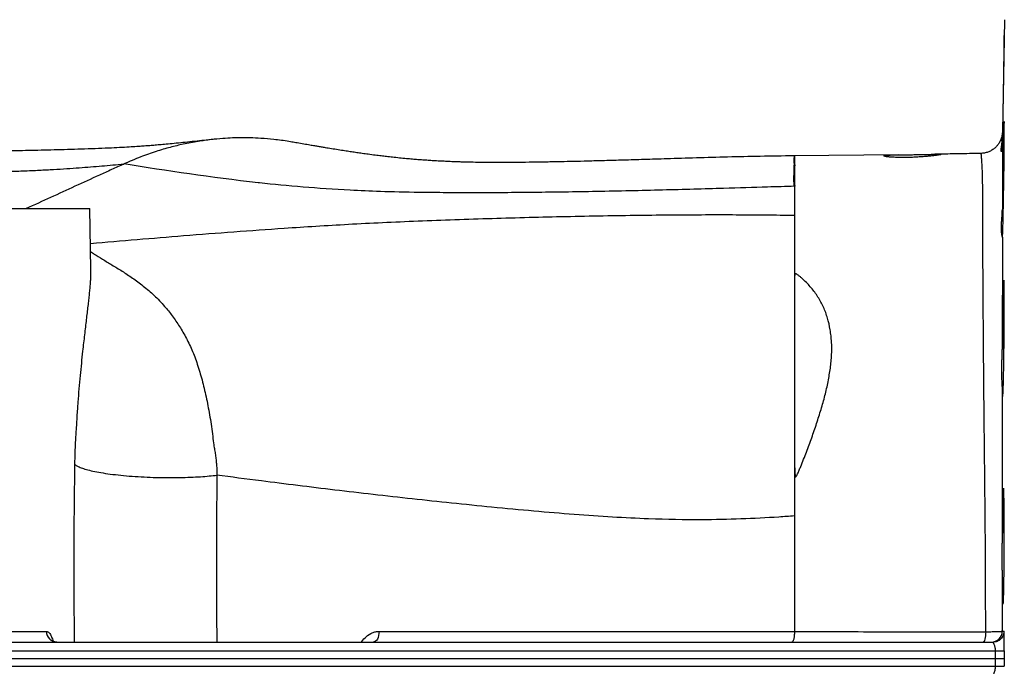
# Model space of a CAD drawing. Header units: millimetres. Extents: x 1178 to 5848, y 850 to 6158.
# Tile 7 of 17: x 2954 to 3852, y 1543 to 2132. Entities that reach past the tile are written whole.
import ezdxf

# ---------------------------------------------------------------- set-up
doc = ezdxf.new("R2010")
doc.units = ezdxf.units.MM
doc.header["$LTSCALE"] = 2

msp = doc.modelspace()

# ---------------------------------------------------------------- linework, layer by layer
at = {"color": 7, "linetype": 'Continuous', "lineweight": 25}
for p, q in [((3851.76, 2132.5), (3849.97, 2030.16)), ((3660.25, 2008.37), (3660.18, 2008.37)), ((3755.18, 2009.47), (3660.23, 2008.36)), ((3048.87, 2001.05), (3048.75, 2001)), ((1438.65, 1960.36), (3017.89, 1960.36)), ((3018.86, 1904.87), (3017.89, 1960.36)), ((2824.45, 1575.18), (2978.24, 1575.18)), ((2817.18, 1565.36), (3841.42, 1565.36)), ((3843.69, 1557.22), (2817.18, 1557.22)), ((3843.68, 1550.36), (3843.69, 1557.22)), ((3851.68, 1557.07), (3851.68, 1550.36)), ((2817.3, 1550.36), (3843.68, 1550.36)), ((3843.69, 1543.5), (3843.68, 1550.36)), ((3851.68, 1550.36), (3851.68, 1543.64)), ((2817.18, 1543.5), (3843.69, 1543.5))]:
    msp.add_line(p, q, dxfattribs=at)
at = {"color": 7, "linetype": 'Continuous', "lineweight": 25, "flags": 128}
for points in [[(3850.01, 1934.06), (3850.05, 1934.01), (3850.16, 1935.37), (3850.29, 1938.2), (3850.43, 1942.4), (3850.62, 1949.4), (3850.78, 1956.23), (3850.93, 1963.92), (3851.08, 1972.27), (3851.22, 1981.03), (3851.34, 1989.96), (3851.45, 1998.8), (3851.54, 2007.3), (3851.61, 2015.22), (3851.66, 2022.34), (3851.68, 2028.45), (3851.68, 2033.37), (3851.66, 2036.99), (3851.61, 2039.17), (3851.54, 2039.88), (3851.45, 2039.07), (3851.34, 2036.79), (3851.21, 2033.09), (3851.08, 2028.08), (3850.93, 2021.9), (3850.77, 2014.72), (3850.62, 2006.75), (3850.46, 1998.22), (3850.32, 1989.37), (3850.18, 1980.44), (3850.07, 1971.7), (3849.97, 1963.39), (3849.93, 1959.5), (3849.93, 1959.5)], [(3281.61, 1575.14), (3281.49, 1573.22), (3281.17, 1571.38), (3280.67, 1569.69), (3280.01, 1568.21), (3279.2, 1567), (3278.29, 1566.1), (3277.3, 1565.54), (3276.27, 1565.36)], [(3834.76, 1574.85), (3834.69, 1572.98), (3834.54, 1571.18), (3834.3, 1569.54), (3834, 1568.11), (3833.63, 1566.94), (3833.22, 1566.07), (3832.77, 1565.54), (3832.31, 1565.36)], [(3849.86, 1575.35), (3850.21, 1575.35), (3851.41, 1575.35)]]:
    msp.add_lwpolyline(points, dxfattribs=at)
at = {"color": 7, "linetype": 'Continuous', "lineweight": 25}
for centre, radius, start, end in [((2987.95, 1575.06), 9.71, 179.29391, 268.2708), ((3839.86, 1575.35), 10, 270.00435, 359.95156)]:
    msp.add_arc(centre, radius, start, end, dxfattribs=at)
for points, knots in [([(3849.94, 2014.03), (3849.96, 2014.87), (3850.02, 2016.55), (3850.13, 2021.06), (3850.27, 2027.05), (3850.42, 2034.48), (3850.57, 2042.21), (3850.73, 2050.6), (3850.89, 2059.4), (3851.04, 2068.37), (3851.18, 2077.25), (3851.31, 2085.79), (3851.42, 2093.76), (3851.52, 2100.9), (3851.6, 2107.05), (3851.65, 2111.99), (3851.68, 2115.6), (3851.69, 2117.85), (3851.67, 2118.11), (3851.67, 2118.24)], [0, 0, 0, 0, 0.054944, 0.109889, 0.18284, 0.241358, 0.299875, 0.358392, 0.416909, 0.475428, 0.533947, 0.592463, 0.650979, 0.709489, 0.767998, 0.8265, 0.885002, 0.943498, 1, 1, 1, 1]), ([(3849.95, 2029.63), (3849.94, 2029.54), (3849.93, 2029.35), (3849.87, 2028.59), (3849.71, 2027.34), (3849.3, 2025.36), (3848.46, 2022.83), (3847.04, 2020.11), (3845.23, 2017.64), (3843.07, 2015.46), (3840.5, 2013.58), (3837.58, 2012.08), (3834.39, 2011.12), (3831.95, 2010.67), (3830.62, 2010.73), (3830.41, 2010.74)], [0, 0, 0, 0, 0.021776, 0.049098, 0.091854, 0.149255, 0.248633, 0.352598, 0.4492, 0.548161, 0.652641, 0.76006, 0.869123, 0.979039, 1, 1, 1, 1]), ([(3849.97, 2030.16), (3849.97, 2029.93), (3849.96, 2029.44), (3849.96, 2026.93), (3849.95, 2024.75), (3849.95, 2024.18)], [0, 0, 0, 0, 0.385324, 0.83964, 1, 1, 1, 1]), ([(3130.39, 2023.45), (3127.65, 2023.16), (3121.85, 2022.54), (3113.37, 2021.62), (3104.85, 2020.73), (3096.81, 2019.91), (3089.49, 2019.2), (3083.04, 2018.61), (3077.46, 2018.13), (3072.43, 2017.72), (3067.46, 2017.34), (3061.86, 2016.94), (3055.21, 2016.5), (3047.23, 2016.03), (3037.49, 2015.55), (3025.87, 2015.06), (3013.44, 2014.62), (3000.87, 2014.23), (2988.52, 2013.88), (2976.54, 2013.58), (2964.96, 2013.31), (2952.24, 2013.04), (2937.55, 2012.73), (2920.16, 2012.39), (2900.93, 2012.03), (2880.81, 2011.65), (2866.94, 2011.38), (2860.22, 2011.24)], [0, 0, 0, 0, 0.040018, 0.084727, 0.128914, 0.171897, 0.210966, 0.243972, 0.273247, 0.299052, 0.324963, 0.352109, 0.385724, 0.424719, 0.468289, 0.514097, 0.55904, 0.601423, 0.641231, 0.678427, 0.712966, 0.745903, 0.790344, 0.838718, 0.891001, 0.947119, 1, 1, 1, 1]), ([(3202.05, 2021.05), (3202.04, 2021.05), (3201.16, 2021.21), (3195.7, 2022.12), (3186.32, 2023.41), (3174.56, 2024.42), (3165.44, 2024.83), (3158.7, 2024.92), (3154.56, 2024.89), (3151.87, 2024.84), (3150.32, 2024.8), (3149.07, 2024.76), (3145.34, 2024.62), (3138.51, 2024.25), (3128, 2023.27), (3115.97, 2021.61), (3103.5, 2019.26), (3090.73, 2016.2), (3077.78, 2012.4), (3063.62, 2007.47), (3053.96, 2003.26), (3048.87, 2001.05)], [0, 0, 0, 0, 0.0000858, 0.0172038, 0.1060728, 0.1816882, 0.2438611, 0.2815181, 0.3113574, 0.3233116, 0.3332726, 0.3412298, 0.3471748, 0.405108, 0.4724347, 0.5497161, 0.6377391, 0.7151432, 0.8005881, 0.8950791, 1, 1, 1, 1]), ([(3660.19, 2008.35), (3660.08, 2008.35), (3649.65, 2008.34), (3629.3, 2008), (3599.59, 2007.35), (3571.21, 2006.54), (3545.87, 2005.76), (3523.69, 2005.08), (3504.68, 2004.51), (3487.52, 2004.03), (3472.33, 2003.62), (3459.17, 2003.3), (3446.61, 2003.02), (3434.2, 2002.78), (3421.3, 2002.58), (3408.55, 2002.43), (3395.78, 2002.34), (3383.44, 2002.35), (3372.43, 2002.46), (3363.46, 2002.63), (3357.22, 2002.8), (3352.24, 2002.97), (3347.51, 2003.15), (3342.21, 2003.38), (3336.73, 2003.66), (3331.46, 2003.96), (3326.35, 2004.29), (3321.56, 2004.62), (3316.77, 2004.98), (3311.81, 2005.38), (3306.18, 2005.88), (3300.12, 2006.47), (3294.06, 2007.1), (3288.59, 2007.72), (3283.33, 2008.35), (3277.76, 2009.04), (3272.01, 2009.8), (3266.39, 2010.58), (3261.31, 2011.3), (3256.41, 2012.03), (3251.33, 2012.8), (3245.73, 2013.67), (3239.81, 2014.62), (3234.47, 2015.49), (3230.09, 2016.22), (3226.44, 2016.84), (3222.61, 2017.49), (3218.14, 2018.25), (3212.85, 2019.17), (3207.4, 2020.11), (3203.69, 2020.76), (3202.05, 2021.05)], [0, 0, 0, 0, 0.000516, 0.0486, 0.095933, 0.142049, 0.186236, 0.221034, 0.253547, 0.283372, 0.310184, 0.333774, 0.354026, 0.378636, 0.402626, 0.427639, 0.453516, 0.480089, 0.50529, 0.525569, 0.541674, 0.551288, 0.56394, 0.578792, 0.593705, 0.608562, 0.622481, 0.636764, 0.649687, 0.664432, 0.681038, 0.700996, 0.720684, 0.738581, 0.753812, 0.771097, 0.791623, 0.808561, 0.824388, 0.839627, 0.85468, 0.871807, 0.890965, 0.908284, 0.920041, 0.930191, 0.940811, 0.953683, 0.968792, 0.986122, 1, 1, 1, 1]), ([(3849.94, 2014.03), (3849.92, 2013.49), (3849.82, 2013.08), (3849.58, 2012.5), (3849.42, 2012.33), (3849.21, 2012.26), (3849.14, 2012.26), (3849.02, 2012.34), (3848.96, 2012.41), (3848.83, 2012.71), (3848.78, 2013.02), (3848.78, 2013.9), (3848.83, 2014.45), (3849.01, 2015.8), (3849.15, 2016.6), (3849.43, 2018.4), (3849.59, 2019.41), (3849.84, 2021.64), (3849.93, 2022.85), (3849.95, 2024.18)], [0, 0, 0, 0, 0.125, 0.125, 0.25, 0.25, 0.3125, 0.3125, 0.375, 0.375, 0.5, 0.5, 0.625, 0.625, 0.75, 0.75, 0.875, 0.875, 1, 1, 1, 1]), ([(3849.94, 2014.03), (3849.94, 2012.49), (3849.93, 2010.88), (3849.93, 2007.48), (3849.93, 2005.68), (3849.93, 2000.01), (3849.93, 1995.84), (3849.93, 1990.2), (3849.93, 1989.05), (3849.93, 1986.7), (3849.93, 1985.5), (3849.93, 1981.82), (3849.93, 1979.24), (3849.93, 1971.26), (3849.93, 1965.56), (3849.93, 1959.5)], [0, 0, 0, 0, 0.125, 0.125, 0.25, 0.25, 0.5, 0.5, 0.5625, 0.5625, 0.625, 0.625, 0.75, 0.75, 1, 1, 1, 1]), ([(3793.89, 2009.74), (3793.89, 2009.8), (3793.72, 2009.84), (3793.23, 2009.89), (3793.02, 2009.9), (3792.53, 2009.92), (3792.24, 2009.92), (3791.26, 2009.93), (3790.46, 2009.93), (3789.04, 2009.91), (3788.53, 2009.9), (3787.44, 2009.88), (3786.86, 2009.87), (3785.06, 2009.83), (3783.75, 2009.8), (3781.62, 2009.76), (3780.88, 2009.74), (3779.37, 2009.71), (3777.84, 2009.68), (3776.24, 2009.65), (3774.61, 2009.62), (3773.78, 2009.61), (3771.26, 2009.57), (3769.57, 2009.55), (3767.02, 2009.51), (3766.17, 2009.5), (3764.47, 2009.48), (3763.62, 2009.47), (3761.12, 2009.45), (3759.49, 2009.43), (3757.13, 2009.4), (3756.35, 2009.39), (3754.85, 2009.37), (3754.12, 2009.36), (3752.01, 2009.32), (3750.69, 2009.29), (3748.27, 2009.22), (3747.19, 2009.18), (3745.78, 2009.1), (3745.35, 2009.08), (3744.54, 2009.02), (3744.18, 2008.98), (3743.2, 2008.88), (3742.72, 2008.8), (3742.22, 2008.67), (3742.1, 2008.63), (3741.93, 2008.53), (3741.89, 2008.48), (3741.9, 2008.33), (3742.06, 2008.22), (3742.57, 2008.06), (3742.78, 2008), (3743.27, 2007.89), (3743.85, 2007.78), (3744.57, 2007.67), (3745.37, 2007.57), (3745.81, 2007.52), (3747.24, 2007.37), (3748.32, 2007.28), (3750.12, 2007.16), (3750.75, 2007.13), (3752.07, 2007.07), (3752.76, 2007.04), (3754.89, 2006.97), (3756.38, 2006.94), (3758.74, 2006.92), (3759.55, 2006.92), (3761.19, 2006.93), (3762.02, 2006.94), (3764.51, 2006.98), (3766.2, 2007.03), (3769.63, 2007.16), (3771.33, 2007.25), (3773.82, 2007.39), (3774.64, 2007.44), (3776.27, 2007.56), (3777.08, 2007.62), (3779.44, 2007.8), (3780.93, 2007.93), (3783.04, 2008.13), (3783.73, 2008.2), (3785.05, 2008.34), (3785.68, 2008.41), (3787.48, 2008.61), (3788.55, 2008.75), (3789.97, 2008.94), (3790.42, 2009), (3791.22, 2009.12), (3791.94, 2009.24), (3792.52, 2009.34), (3793.01, 2009.44), (3793.22, 2009.48), (3793.72, 2009.61), (3793.89, 2009.68), (3793.89, 2009.74)], [0, 0, 0, 0, 0.03125, 0.03125, 0.046875, 0.046875, 0.0625, 0.0625, 0.09375, 0.09375, 0.109375, 0.109375, 0.125, 0.125, 0.15625, 0.15625, 0.171875, 0.171875, 0.1875, 0.203125, 0.203125, 0.21875, 0.21875, 0.25, 0.25, 0.265625, 0.265625, 0.28125, 0.28125, 0.3125, 0.3125, 0.328125, 0.328125, 0.34375, 0.34375, 0.375, 0.375, 0.40625, 0.40625, 0.421875, 0.421875, 0.4375, 0.4375, 0.46875, 0.46875, 0.484375, 0.484375, 0.5, 0.5, 0.53125, 0.53125, 0.546875, 0.546875, 0.5625, 0.578125, 0.578125, 0.59375, 0.59375, 0.625, 0.625, 0.640625, 0.640625, 0.65625, 0.65625, 0.6875, 0.6875, 0.703125, 0.703125, 0.71875, 0.71875, 0.75, 0.75, 0.78125, 0.78125, 0.796875, 0.796875, 0.8125, 0.8125, 0.84375, 0.84375, 0.859375, 0.859375, 0.875, 0.875, 0.90625, 0.90625, 0.921875, 0.921875, 0.9375, 0.953125, 0.953125, 0.96875, 0.96875, 1, 1, 1, 1]), ([(3830.39, 2010.7), (3823.51, 2010.56), (3813.4, 2010.35), (3799.42, 2010.09), (3792.28, 2009.97), (3788.38, 2009.9)], [0, 0, 0, 0, 0.491654, 0.721823, 1, 1, 1, 1]), ([(3048.75, 2001), (3046.9, 2000.15), (3045.05, 1999.3), (3041.34, 1997.61), (3039.49, 1996.76), (3033.93, 1994.22), (3030.23, 1992.53), (3019.11, 1987.45), (3011.7, 1984.06), (2989.47, 1973.9), (2974.65, 1967.13), (2959.83, 1960.36)], [0, 0, 0, 0, 0.0625, 0.0625, 0.125, 0.125, 0.25, 0.25, 0.5, 0.5, 1, 1, 1, 1]), ([(3660.34, 1980.74), (3652.29, 1980.49), (3644.13, 1980.23), (3622.83, 1979.57), (3592.46, 1978.65), (3540.77, 1977.21), (3491.08, 1976.1), (3442.09, 1975.28), (3395.24, 1974.78), (3350.83, 1974.75), (3313.25, 1975.13), (3293.8, 1975.57), (3273.24, 1976.26), (3264.09, 1976.66), (3225.42, 1978.68), (3197.65, 1981.03), (3128.27, 1988.66), (3088.37, 1994.88), (3048.87, 2001.05)], [0.3213436, 0.3213436, 0.3213436, 0.3213436, 0.3475247, 0.3475247, 0.3884734, 0.4408323, 0.4934374, 0.5177175, 0.5640664, 0.6099118, 0.6335626, 0.6709803, 0.6709803, 0.7031813, 0.7031813, 0.8125533, 0.8140428, 1, 1, 1, 1]), ([(3660.34, 1980.74), (3660.34, 1979.66), (3660.34, 1977.52), (3660.34, 1974.33), (3660.34, 1971.08), (3660.34, 1967.77), (3660.34, 1964.39), (3660.34, 1960.94), (3660.34, 1957.48), (3660.34, 1955.19), (3660.34, 1954.06)], [0.79266945, 0.79266945, 0.79266945, 0.79266945, 0.79584917, 0.79902889, 0.80220861, 0.80538833, 0.80856805, 0.81174777, 0.81492749, 0.81810721, 0.81810721, 0.81810721, 0.81810721]), ([(3849.93, 1934.48), (3849.91, 1934.77), (3849.84, 1935.17), (3849.65, 1936.17), (3849.53, 1936.76), (3849.32, 1938.16), (3849.22, 1938.96), (3849.08, 1940.76), (3849.04, 1941.75), (3849.04, 1943.89), (3849.08, 1945.05), (3849.21, 1947.53), (3849.31, 1948.85), (3849.53, 1951.67), (3849.65, 1953.14), (3849.84, 1956.22), (3849.91, 1957.83), (3849.93, 1959.5)], [0, 0, 0, 0, 0.125, 0.125, 0.25, 0.25, 0.375, 0.375, 0.5, 0.5, 0.625, 0.625, 0.75, 0.75, 0.875, 0.875, 1, 1, 1, 1]), ([(3660.34, 1954.06), (3660.34, 1951.08), (3660.34, 1944.71), (3660.34, 1930.32), (3660.34, 1909.29), (3660.34, 1879.54), (3660.34, 1845.68), (3660.34, 1817.86), (3660.34, 1801.78), (3660.34, 1798.78)], [0.81810721, 0.81810721, 0.81810721, 0.81810721, 0.82643615, 0.83476509, 0.85142296, 0.86808084, 0.88473872, 0.90139659, 0.90518289, 0.90518289, 0.90518289, 0.90518289]), ([(3849.93, 1934.48), (3849.93, 1927.37), (3849.93, 1919.89), (3849.93, 1904.18), (3849.93, 1895.95), (3849.93, 1885.19), (3849.92, 1883.01), (3849.92, 1878.6), (3849.92, 1876.38), (3849.92, 1869.66), (3849.92, 1865.11), (3849.92, 1851.27), (3849.92, 1841.78), (3849.91, 1832.04)], [0, 0, 0, 0, 0.25, 0.25, 0.5, 0.5, 0.5625, 0.5625, 0.625, 0.625, 0.75, 0.75, 1, 1, 1, 1]), ([(3660.34, 1798.78), (3660.35, 1800.92), (3660.36, 1803.05), (3660.37, 1807.27), (3660.37, 1809.37), (3660.35, 1813.53), (3660.34, 1815.59), (3660.33, 1819.69), (3660.33, 1821.72), (3660.34, 1827.77), (3660.34, 1831.74), (3660.36, 1837.61), (3660.37, 1839.55), (3660.38, 1843.4), (3660.38, 1845.31), (3660.39, 1850.99), (3660.41, 1854.71), (3660.38, 1862.03), (3660.34, 1865.63), (3660.35, 1872.71), (3660.38, 1876.19), (3660.35, 1881.31), (3660.33, 1883), (3660.3, 1886.34), (3660.29, 1888), (3660.3, 1891.27), (3660.31, 1892.89), (3660.34, 1895.29), (3660.36, 1896.09), (3660.42, 1897.68), (3660.45, 1898.47), (3660.55, 1899.45), (3660.57, 1899.65), (3660.63, 1900.04), (3660.67, 1900.24), (3660.76, 1900.53), (3660.79, 1900.63), (3660.87, 1900.77), (3660.9, 1900.82), (3660.97, 1900.91), (3661.02, 1900.96), (3661.14, 1901.03), (3661.21, 1901.05), (3661.37, 1901.07), (3661.44, 1901.06), (3661.66, 1901.02), (3661.78, 1900.97), (3662.13, 1900.82), (3662.34, 1900.69), (3662.74, 1900.44), (3662.93, 1900.31), (3663.5, 1899.91), (3663.87, 1899.64), (3664.95, 1898.8), (3665.64, 1898.22), (3667, 1897.05), (3667.67, 1896.46), (3669.65, 1894.65), (3670.91, 1893.4), (3673.35, 1890.86), (3674.52, 1889.55), (3677.89, 1885.54), (3679.92, 1882.73), (3682.71, 1878.31), (3683.59, 1876.81), (3685.27, 1873.73), (3686.07, 1872.15), (3687.54, 1868.94), (3688.21, 1867.31), (3689.44, 1863.98), (3689.99, 1862.29), (3691.51, 1857.14), (3692.33, 1853.61), (3693.25, 1848.14), (3693.51, 1846.29), (3693.92, 1842.54), (3694.07, 1840.63), (3694.39, 1834.89), (3694.38, 1831), (3694.1, 1825.07), (3693.96, 1823.09), (3693.59, 1819.08), (3693.36, 1817.06), (3692.81, 1812.99), (3692.5, 1810.94), (3691.81, 1806.82), (3691.44, 1804.74), (3690.62, 1800.55), (3690.18, 1798.46), (3689.22, 1794.26), (3688.71, 1792.15), (3687.08, 1785.84), (3685.89, 1781.61), (3683.35, 1773.12), (3681.97, 1768.86), (3679.13, 1760.29), (3677.65, 1755.98), (3674.57, 1747.31), (3672.97, 1742.96), (3669.64, 1734.2), (3667.9, 1729.79), (3665.63, 1724.29), (3665.17, 1723.19), (3664.24, 1720.99), (3663.76, 1719.89), (3663, 1718.26), (3662.74, 1717.72), (3662.3, 1716.93), (3662.15, 1716.67), (3661.88, 1716.3), (3661.78, 1716.18), (3661.59, 1716.05), (3661.52, 1716.02), (3661.37, 1716.04), (3661.31, 1716.09), (3661.18, 1716.26), (3661.13, 1716.4), (3661.05, 1716.67), (3661.02, 1716.81), (3660.94, 1717.24), (3660.9, 1717.52), (3660.81, 1718.38), (3660.77, 1718.95), (3660.66, 1720.67), (3660.62, 1721.82), (3660.54, 1724.12), (3660.51, 1725.27), (3660.43, 1728.7), (3660.4, 1730.99), (3660.33, 1737.82), (3660.33, 1742.35), (3660.34, 1751.33), (3660.37, 1755.79), (3660.38, 1762.4), (3660.38, 1764.6), (3660.37, 1768.97), (3660.36, 1771.14), (3660.34, 1777.63), (3660.34, 1781.92), (3660.33, 1788.29), (3660.32, 1790.4), (3660.32, 1793.55), (3660.32, 1794.6), (3660.33, 1796.17), (3660.33, 1796.69), (3660.33, 1797.47), (3660.33, 1797.86), (3660.33, 1798.32), (3660.34, 1798.52), (3660.34, 1798.65), (3660.34, 1798.71), (3660.34, 1798.78)], [0, 0, 0, 0, 0.015625, 0.015625, 0.03125, 0.03125, 0.046875, 0.046875, 0.0625, 0.0625, 0.09375, 0.09375, 0.109375, 0.109375, 0.125, 0.125, 0.15625, 0.15625, 0.1875, 0.1875, 0.21875, 0.21875, 0.234375, 0.234375, 0.25, 0.25, 0.265625, 0.265625, 0.273438, 0.273438, 0.28125, 0.28125, 0.283203, 0.283203, 0.285156, 0.285156, 0.286133, 0.286133, 0.286621, 0.286621, 0.287109, 0.287109, 0.287598, 0.287598, 0.288086, 0.288086, 0.289063, 0.289063, 0.291016, 0.291016, 0.292969, 0.292969, 0.296875, 0.296875, 0.304688, 0.304688, 0.3125, 0.3125, 0.328125, 0.328125, 0.34375, 0.34375, 0.375, 0.375, 0.390625, 0.390625, 0.40625, 0.40625, 0.421875, 0.421875, 0.4375, 0.4375, 0.46875, 0.46875, 0.484375, 0.484375, 0.5, 0.5, 0.53125, 0.53125, 0.546875, 0.546875, 0.5625, 0.5625, 0.578125, 0.578125, 0.59375, 0.59375, 0.609375, 0.609375, 0.625, 0.625, 0.65625, 0.65625, 0.6875, 0.6875, 0.71875, 0.71875, 0.75, 0.75, 0.78125, 0.78125, 0.789063, 0.789063, 0.796875, 0.796875, 0.800781, 0.800781, 0.802734, 0.802734, 0.803711, 0.803711, 0.804199, 0.804199, 0.804688, 0.804688, 0.805664, 0.805664, 0.806641, 0.806641, 0.808594, 0.808594, 0.8125, 0.8125, 0.820313, 0.820313, 0.828125, 0.828125, 0.84375, 0.84375, 0.875, 0.875, 0.90625, 0.90625, 0.921875, 0.921875, 0.9375, 0.9375, 0.96875, 0.96875, 0.984375, 0.984375, 0.992188, 0.992188, 0.996094, 0.996094, 0.998047, 0.999023, 0.999512, 0.999512, 1, 1, 1, 1]), ([(3849.91, 1798.41), (3849.92, 1797.55), (3849.93, 1796.74), (3849.95, 1795.24), (3849.97, 1794.54), (3850.01, 1792.61), (3850.05, 1791.59), (3850.11, 1790.42), (3850.13, 1790.1), (3850.17, 1789.57), (3850.19, 1789.37), (3850.25, 1788.97), (3850.3, 1788.96), (3850.37, 1789.34), (3850.4, 1789.54), (3850.44, 1789.92), (3850.45, 1790.07), (3850.47, 1790.39), (3850.49, 1790.57), (3850.55, 1791.54), (3850.6, 1792.56), (3850.68, 1794.44), (3850.71, 1795.13), (3850.76, 1796.62), (3850.79, 1797.43), (3850.87, 1800.03), (3850.92, 1801.96), (3851, 1805.17), (3851.02, 1806.29), (3851.07, 1808.59), (3851.1, 1809.78), (3851.17, 1813.45), (3851.21, 1816.05), (3851.28, 1820.19), (3851.3, 1821.59), (3851.34, 1824.42), (3851.36, 1825.86), (3851.42, 1830.22), (3851.45, 1833.19), (3851.52, 1839.29), (3851.55, 1842.32), (3851.58, 1846.85), (3851.59, 1848.36), (3851.61, 1851.36), (3851.62, 1852.86), (3851.65, 1857.33), (3851.66, 1860.21), (3851.67, 1864.38), (3851.68, 1865.74), (3851.68, 1868.42), (3851.68, 1869.74), (3851.68, 1873.58), (3851.68, 1875.97), (3851.67, 1879.29), (3851.66, 1880.35), (3851.66, 1881.88), (3851.65, 1882.38), (3851.65, 1883.35), (3851.64, 1883.83), (3851.62, 1886.13), (3851.6, 1887.75), (3851.57, 1889.83), (3851.55, 1890.46), (3851.53, 1891.62), (3851.51, 1892.15), (3851.47, 1893.52), (3851.43, 1894.17), (3851.38, 1894.77), (3851.36, 1894.9), (3851.32, 1895.04), (3851.3, 1895.05), (3851.23, 1894.86), (3851.19, 1894.48), (3851.12, 1893.53), (3851.09, 1893.15), (3851.04, 1892.25), (3851.02, 1891.74), (3850.94, 1890.02), (3850.89, 1888.65), (3850.81, 1886.25), (3850.78, 1885.4), (3850.73, 1883.57), (3850.7, 1882.6), (3850.62, 1879.56), (3850.57, 1877.36), (3850.49, 1873.8), (3850.47, 1872.57), (3850.42, 1870.03), (3850.39, 1868.71), (3850.32, 1864.7), (3850.27, 1861.92), (3850.2, 1857.62), (3850.18, 1856.16), (3850.15, 1853.94), (3850.14, 1853.19), (3850.12, 1851.69), (3850.11, 1850.94), (3850.06, 1847.18), (3850.03, 1844.16), (3849.98, 1839.62), (3849.97, 1838.1), (3849.95, 1835.82), (3849.94, 1835.05), (3849.93, 1833.54), (3849.92, 1832.79), (3849.91, 1832.04)], [0, 0, 0, 0, 0.015625, 0.015625, 0.03125, 0.03125, 0.0625, 0.0625, 0.078125, 0.078125, 0.09375, 0.09375, 0.125, 0.125, 0.140625, 0.140625, 0.148437, 0.148437, 0.15625, 0.15625, 0.1875, 0.1875, 0.203125, 0.203125, 0.21875, 0.21875, 0.25, 0.25, 0.265625, 0.265625, 0.28125, 0.28125, 0.3125, 0.3125, 0.328125, 0.328125, 0.34375, 0.34375, 0.375, 0.375, 0.40625, 0.40625, 0.421875, 0.421875, 0.4375, 0.4375, 0.46875, 0.46875, 0.484375, 0.484375, 0.5, 0.5, 0.53125, 0.53125, 0.546875, 0.546875, 0.554687, 0.554687, 0.5625, 0.5625, 0.59375, 0.59375, 0.609375, 0.609375, 0.625, 0.625, 0.65625, 0.65625, 0.671875, 0.671875, 0.6875, 0.6875, 0.71875, 0.71875, 0.734375, 0.734375, 0.75, 0.75, 0.78125, 0.78125, 0.796875, 0.796875, 0.8125, 0.8125, 0.84375, 0.84375, 0.859375, 0.859375, 0.875, 0.875, 0.90625, 0.90625, 0.921875, 0.921875, 0.929687, 0.929687, 0.9375, 0.9375, 0.96875, 0.96875, 0.984375, 0.984375, 0.992187, 0.992187, 1, 1, 1, 1]), ([(3849.91, 1798.41), (3849.88, 1800.37), (3849.72, 1802.58), (3849.51, 1806.25), (3849.45, 1807.53), (3849.37, 1810.22), (3849.34, 1811.62), (3849.35, 1815.94), (3849.45, 1818.96), (3849.65, 1823.72), (3849.73, 1825.35), (3849.85, 1828.67), (3849.9, 1830.34), (3849.91, 1832.04)], [0, 0, 0, 0, 0.25, 0.25, 0.375, 0.375, 0.5, 0.5, 0.75, 0.75, 0.875, 0.875, 1, 1, 1, 1]), ([(3660.34, 1798.78), (3660.34, 1788.57), (3660.34, 1764.5), (3660.34, 1732.08), (3660.34, 1702.73), (3660.34, 1687.85), (3660.34, 1680.38)], [0.90518289, 0.90518289, 0.90518289, 0.90518289, 0.91805447, 0.93471235, 0.94304128, 0.95137023, 0.95137023, 0.95137023, 0.95137023]), ([(3849.91, 1798.41), (3849.9, 1787.41), (3849.9, 1776.11), (3849.9, 1761.63), (3849.89, 1758.71), (3849.89, 1752.85), (3849.89, 1749.89), (3849.89, 1740.98), (3849.89, 1735.01), (3849.88, 1723), (3849.88, 1716.96), (3849.88, 1704.82), (3849.88, 1698.71), (3849.87, 1680.3), (3849.87, 1667.92), (3849.86, 1655.41)], [0, 0, 0, 0, 0.25, 0.25, 0.3125, 0.3125, 0.375, 0.375, 0.5, 0.5, 0.625, 0.625, 0.75, 0.75, 1, 1, 1, 1]), ([(3004.21, 1727.14), (3004.81, 1726.67), (3005.58, 1726.19), (3007.49, 1725.21), (3008.64, 1724.71), (3011.35, 1723.71), (3012.91, 1723.2), (3016.47, 1722.21), (3018.47, 1721.71), (3022.91, 1720.75), (3025.34, 1720.27), (3030.62, 1719.37), (3033.46, 1718.94), (3039.5, 1718.14), (3042.7, 1717.76), (3049.37, 1717.08), (3052.84, 1716.78), (3059.96, 1716.25), (3063.6, 1716.02), (3070.96, 1715.66), (3074.67, 1715.52), (3082.03, 1715.33), (3085.7, 1715.28), (3092.87, 1715.25), (3096.39, 1715.28), (3103.19, 1715.41), (3106.48, 1715.51), (3112.77, 1715.78), (3115.78, 1715.94), (3121.47, 1716.32), (3124.15, 1716.53), (3129.19, 1716.99), (3131.54, 1717.24), (3133.73, 1717.51)], [0, 0, 0, 0, 0.0625, 0.0625, 0.125, 0.125, 0.1875, 0.1875, 0.25, 0.25, 0.3125, 0.3125, 0.375, 0.375, 0.4375, 0.4375, 0.5, 0.5, 0.5625, 0.5625, 0.625, 0.625, 0.6875, 0.6875, 0.75, 0.75, 0.8125, 0.8125, 0.875, 0.875, 0.9375, 0.9375, 1, 1, 1, 1]), ([(3660.34, 1680.38), (3655.61, 1680), (3628.34, 1678.02), (3600.13, 1676.96), (3560.14, 1676.81), (3523.57, 1677.41), (3460.63, 1681.25), (3398.73, 1686.82), (3336.53, 1693.14), (3276.05, 1699.78), (3217.62, 1706.74), (3170.46, 1712.69), (3146.62, 1715.81), (3133.73, 1717.51)], [0.270204, 0.270204, 0.270204, 0.270204, 0.2836701, 0.3475247, 0.3475247, 0.3884734, 0.4408323, 0.4934374, 0.5177175, 0.5640664, 0.6099118, 0.6335626, 0.6645036, 0.6645036, 0.6645036, 0.6645036]), ([(3849.86, 1630.84), (3849.87, 1629.38), (3849.88, 1627.93), (3849.9, 1625.14), (3849.91, 1623.79), (3849.94, 1619.87), (3849.97, 1617.42), (3850.03, 1614), (3850.04, 1612.92), (3850.08, 1610.88), (3850.12, 1608.96), (3850.17, 1607.28), (3850.2, 1606.11), (3850.21, 1605.74), (3850.23, 1605.01), (3850.25, 1604.67), (3850.31, 1603.03), (3850.36, 1602.01), (3850.44, 1600.88), (3850.46, 1600.58), (3850.52, 1600.11), (3850.55, 1599.95), (3850.63, 1599.68), (3850.68, 1599.8), (3850.77, 1600.4), (3850.8, 1600.67), (3850.84, 1601.19), (3850.85, 1601.38), (3850.88, 1601.8), (3850.89, 1602.03), (3850.96, 1603.24), (3851.02, 1604.48), (3851.09, 1606.73), (3851.12, 1607.55), (3851.17, 1609.32), (3851.22, 1611.21), (3851.26, 1613.32), (3851.31, 1615.55), (3851.33, 1616.72), (3851.39, 1620.34), (3851.43, 1622.93), (3851.48, 1627.05), (3851.5, 1628.47), (3851.53, 1631.39), (3851.55, 1632.87), (3851.59, 1637.37), (3851.61, 1640.45), (3851.63, 1644.4), (3851.64, 1645.19), (3851.64, 1646.79), (3851.65, 1647.6), (3851.66, 1650.01), (3851.66, 1651.61), (3851.68, 1656.4), (3851.68, 1659.58), (3851.68, 1664.32), (3851.68, 1665.9), (3851.68, 1668.98), (3851.68, 1670.5), (3851.66, 1674.96), (3851.65, 1677.82), (3851.62, 1681.95), (3851.61, 1683.28), (3851.59, 1685.84), (3851.57, 1688.31), (3851.54, 1690.58), (3851.52, 1692.22), (3851.51, 1692.75), (3851.49, 1693.79), (3851.48, 1694.29), (3851.44, 1696.76), (3851.4, 1698.46), (3851.34, 1700.65), (3851.32, 1701.32), (3851.28, 1702.52), (3851.25, 1703.06), (3851.18, 1704.45), (3851.13, 1705.09), (3851.06, 1705.63), (3851.03, 1705.73), (3850.99, 1705.78), (3850.98, 1705.78), (3850.95, 1705.74), (3850.93, 1705.7), (3850.87, 1705.42), (3850.81, 1704.91), (3850.73, 1703.72), (3850.7, 1703.25), (3850.64, 1702.17), (3850.61, 1701.56), (3850.53, 1699.55), (3850.48, 1697.95), (3850.41, 1695.64), (3850.4, 1695.17), (3850.37, 1694.18), (3850.36, 1693.67), (3850.32, 1692.1), (3850.3, 1691.01), (3850.22, 1687.58), (3850.18, 1685.11), (3850.11, 1681.12), (3850.09, 1679.73), (3850.05, 1676.92), (3850.03, 1675.48), (3849.98, 1671.1), (3849.95, 1668.06), (3849.92, 1664.14), (3849.91, 1663.34), (3849.9, 1661.76), (3849.9, 1660.97), (3849.88, 1658.59), (3849.87, 1657), (3849.86, 1655.41)], [0, 0, 0, 0, 0.015625, 0.015625, 0.03125, 0.03125, 0.0625, 0.0625, 0.078125, 0.078125, 0.09375, 0.109375, 0.109375, 0.117188, 0.117188, 0.125, 0.125, 0.15625, 0.15625, 0.171875, 0.171875, 0.1875, 0.1875, 0.21875, 0.21875, 0.234375, 0.234375, 0.242188, 0.242188, 0.25, 0.25, 0.28125, 0.28125, 0.296875, 0.296875, 0.3125, 0.328125, 0.328125, 0.34375, 0.34375, 0.375, 0.375, 0.390625, 0.390625, 0.40625, 0.40625, 0.4375, 0.4375, 0.445313, 0.445313, 0.453125, 0.453125, 0.46875, 0.46875, 0.5, 0.5, 0.515625, 0.515625, 0.53125, 0.53125, 0.5625, 0.5625, 0.578125, 0.578125, 0.59375, 0.609375, 0.609375, 0.617188, 0.617188, 0.625, 0.625, 0.65625, 0.65625, 0.671875, 0.671875, 0.6875, 0.6875, 0.71875, 0.71875, 0.734375, 0.734375, 0.742188, 0.742188, 0.75, 0.75, 0.78125, 0.78125, 0.796875, 0.796875, 0.8125, 0.8125, 0.84375, 0.84375, 0.851563, 0.851563, 0.859375, 0.859375, 0.875, 0.875, 0.90625, 0.90625, 0.921875, 0.921875, 0.9375, 0.9375, 0.96875, 0.96875, 0.976563, 0.976563, 0.984375, 0.984375, 1, 1, 1, 1]), ([(3660.34, 1680.38), (3660.34, 1674.92), (3660.34, 1664.04), (3660.34, 1642.38), (3660.34, 1615.4), (3660.34, 1591.13), (3660.34, 1577.61), (3660.34, 1574.94)], [0.95137023, 0.95137023, 0.95137023, 0.95137023, 0.95744895, 0.96352767, 0.97568511, 0.98784256, 0.9908433, 0.9908433, 0.9908433, 0.9908433]), ([(3849.86, 1630.84), (3849.85, 1632.77), (3849.82, 1634.73), (3849.78, 1638.72), (3849.77, 1640.74), (3849.77, 1643.83), (3849.77, 1644.87), (3849.78, 1646.95), (3849.79, 1648.01), (3849.83, 1651.18), (3849.85, 1653.29), (3849.86, 1655.41)], [0, 0, 0, 0, 0.25, 0.25, 0.5, 0.5, 0.625, 0.625, 0.75, 0.75, 1, 1, 1, 1]), ([(3849.86, 1630.84), (3849.86, 1621.7), (3849.86, 1612.5), (3849.86, 1598.59), (3849.86, 1593.94), (3849.86, 1584.64), (3849.86, 1579.99), (3849.86, 1575.35)], [0, 0, 0, 0, 0.5, 0.5, 0.75, 0.75, 1, 1, 1, 1]), ([(3281.61, 1575.14), (3296.25, 1575.14), (3311.07, 1575.13), (3333.54, 1575.13), (3341.07, 1575.13), (3356.23, 1575.13), (3363.85, 1575.13), (3402.14, 1575.13), (3433.27, 1575.13), (3480.7, 1575.11), (3496.63, 1575.11), (3528.74, 1575.09), (3544.91, 1575.07), (3577.52, 1575.04), (3593.94, 1575.02), (3627.03, 1574.98), (3643.7, 1574.96), (3660.49, 1574.94)], [0, 0, 0, 0, 0.125, 0.125, 0.1875, 0.1875, 0.25, 0.25, 0.5, 0.5, 0.625, 0.625, 0.75, 0.75, 0.875, 0.875, 1, 1, 1, 1]), ([(3660.34, 1574.94), (3660.34, 1573.66), (3660.28, 1572.4), (3660.05, 1570.08), (3659.88, 1569.02), (3659.46, 1567.26), (3659.2, 1566.55), (3658.65, 1565.6), (3658.35, 1565.36), (3658.06, 1565.36)], [0, 0, 0, 0, 0.25, 0.25, 0.5, 0.5, 0.75, 0.75, 1, 1, 1, 1]), ([(3660.34, 1574.94), (3666.8, 1574.93), (3673.26, 1574.93), (3679.73, 1574.92), (3705.58, 1574.91), (3731.44, 1574.9), (3757.29, 1574.88), (3763.1, 1574.88), (3768.91, 1574.88), (3774.72, 1574.88), (3794.73, 1574.87), (3814.74, 1574.86), (3834.76, 1574.85)], [0, 0, 0, 0, 0.01, 0.01, 0.01, 0.05, 0.05, 0.05, 0.05898755, 0.05898755, 0.05898755, 0.08995112, 0.08995112, 0.08995112, 0.08995112]), ([(3834.76, 1574.85), (3836.89, 1574.87), (3838.87, 1574.89), (3841.63, 1574.94), (3842.5, 1574.95), (3844.1, 1574.99), (3844.84, 1575.01), (3845.87, 1575.05), (3846.19, 1575.06), (3846.79, 1575.08), (3847.08, 1575.09), (3847.87, 1575.13), (3848.31, 1575.16), (3848.87, 1575.2), (3849.03, 1575.21), (3849.32, 1575.24), (3849.44, 1575.25), (3849.73, 1575.29), (3849.84, 1575.32), (3849.86, 1575.35)], [0, 0, 0, 0, 0.25, 0.25, 0.375, 0.375, 0.5, 0.5, 0.5625, 0.5625, 0.625, 0.625, 0.75, 0.75, 0.8125, 0.8125, 0.875, 0.875, 1, 1, 1, 1]), ([(3851.41, 1575.35), (3851.41, 1574.17), (3851.2, 1572.9), (3850.47, 1571.05), (3850.15, 1570.45), (3849.41, 1569.31), (3848.97, 1568.77), (3847.99, 1567.79), (3847.46, 1567.36), (3846.31, 1566.61), (3845.71, 1566.3), (3843.86, 1565.57), (3842.59, 1565.36), (3841.42, 1565.36)], [0, 0, 0, 0, 0.25, 0.25, 0.375, 0.375, 0.5, 0.5, 0.625, 0.625, 0.75, 0.75, 1, 1, 1, 1]), ([(3851.68, 1557.36), (3851.69, 1560.04), (3851.68, 1562.29), (3851.65, 1566.32), (3851.64, 1568.1), (3851.59, 1571.2), (3851.57, 1572.53), (3851.5, 1574.58), (3851.47, 1575.35), (3851.41, 1575.35)], [0, 0, 0, 0, 0.25, 0.25, 0.5, 0.5, 0.75, 0.75, 1, 1, 1, 1]), ([(2987.58, 1565.42), (2987.37, 1565.41), (2986.47, 1565.33), (2985.05, 1565.76), (2983.68, 1566.45), (2982.93, 1567.07), (2982.66, 1567.41), (2982.71, 1567.35), (2982.71, 1567.34)], [0, 0, 0, 0, 0.077959, 0.333409, 0.558006, 0.764099, 0.963984, 1, 1, 1, 1]), ([(3843.69, 1557.22), (3843.68, 1557.35), (3843.68, 1557.62), (3843.67, 1558.02), (3843.65, 1558.41), (3843.62, 1558.81), (3843.59, 1559.2), (3843.54, 1559.58), (3843.49, 1559.96), (3843.43, 1560.33), (3843.3, 1560.98), (3843.04, 1561.97), (3842.66, 1563.04), (3842.29, 1563.85), (3842.04, 1564.35), (3841.85, 1564.68), (3841.71, 1564.92), (3841.6, 1565.11), (3841.51, 1565.25), (3841.45, 1565.34), (3841.43, 1565.35), (3841.42, 1565.36)], [0, 0, 0, 0, 0.030979, 0.061903, 0.092785, 0.123639, 0.154478, 0.185315, 0.216164, 0.247038, 0.27795, 0.383643, 0.514478, 0.613793, 0.689021, 0.740157, 0.791743, 0.843449, 0.895348, 0.947508, 1, 1, 1, 1]), ([(3851.68, 1557.07), (3851.67, 1557.09), (3851.44, 1557.11), (3850.63, 1557.14), (3850.03, 1557.16), (3848.55, 1557.19), (3847.67, 1557.2), (3845.76, 1557.21), (3844.72, 1557.22), (3843.69, 1557.22)], [0, 0, 0, 0, 0.25, 0.25, 0.5, 0.5, 0.75, 0.75, 1, 1, 1, 1]), ([(3843.68, 1550.36), (3844.21, 1550.36), (3844.72, 1550.36), (3845.73, 1550.36), (3846.23, 1550.36), (3847.19, 1550.36), (3847.65, 1550.36), (3848.51, 1550.36), (3848.92, 1550.36), (3849.66, 1550.36), (3849.99, 1550.36), (3850.58, 1550.36), (3850.83, 1550.36), (3851.23, 1550.36), (3851.39, 1550.36), (3851.56, 1550.36), (3851.6, 1550.36), (3851.66, 1550.36), (3851.68, 1550.36), (3851.68, 1550.36)], [0, 0, 0, 0, 0.125, 0.125, 0.25, 0.25, 0.375, 0.375, 0.5, 0.5, 0.625, 0.625, 0.75, 0.75, 0.875, 0.875, 0.9375, 0.9375, 1, 1, 1, 1]), ([(3841.42, 1535.36), (3841.42, 1535.36), (3841.43, 1535.36), (3841.46, 1535.39), (3841.49, 1535.43), (3841.53, 1535.49), (3841.58, 1535.57), (3841.64, 1535.66), (3841.7, 1535.77), (3841.77, 1535.9), (3841.9, 1536.13), (3842.18, 1536.62), (3842.56, 1537.43), (3842.92, 1538.38), (3843.16, 1539.18), (3843.41, 1540.22), (3843.62, 1541.6), (3843.68, 1542.82), (3843.69, 1543.45), (3843.69, 1543.5)], [0, 0, 0, 0, 0.0292213, 0.0583327, 0.0873459, 0.1162728, 0.1451253, 0.1739156, 0.2026557, 0.2313579, 0.2600345, 0.3457683, 0.4856501, 0.5741657, 0.6516892, 0.7182838, 0.8539899, 0.9892087, 1, 1, 1, 1]), ([(3843.69, 1543.5), (3844.72, 1543.5), (3845.76, 1543.5), (3847.67, 1543.51), (3848.55, 1543.52), (3850.03, 1543.55), (3850.63, 1543.57), (3851.44, 1543.6), (3851.67, 1543.62), (3851.68, 1543.64)], [0, 0, 0, 0, 0.25, 0.25, 0.5, 0.5, 0.75, 0.75, 1, 1, 1, 1])]:
    msp.add_open_spline(points, degree=3, knots=knots, dxfattribs=at)
at = {"color": 8, "linetype": 'Continuous', "lineweight": 25}
for points, knots in [([(3660.06, 1980.74), (3660.06, 1980.74), (3660.06, 1981.72), (3659.79, 1985.72), (3659.98, 1992.02), (3660.27, 1998.61), (3660.26, 2003.02), (3660.12, 2005.82), (3660.29, 2007.44), (3660.4, 2008.29), (3660.23, 2008.27), (3660.17, 2008.26)], [0, 0, 0, 0, 0.000001, 0.054332, 0.227774, 0.401129, 0.5752, 0.692479, 0.809755, 0.927928, 1, 1, 1, 1]), ([(3660.23, 2008.26), (3660.31, 2008.27), (3660.5, 2008.3), (3660.43, 2007.46), (3660.24, 2005.84), (3660.52, 2003.04), (3660.6, 1998.63), (3660.37, 1992.05), (3660.34, 1985.77), (3660.56, 1981.73), (3660.62, 1980.76)], [0, 0, 0, 0, 0.075152, 0.192, 0.309514, 0.42727, 0.599834, 0.773123, 0.94573, 1, 1, 1, 1]), ([(3834.76, 1574.85), (3834.75, 1581.82), (3834.72, 1597.01), (3834.66, 1620.29), (3834.55, 1644.61), (3834.39, 1668.89), (3834.17, 1693.05), (3833.91, 1717.01), (3833.66, 1740.27), (3833.43, 1762.77), (3833.22, 1784.46), (3833.02, 1805.68), (3832.84, 1826.31), (3832.68, 1846.29), (3832.54, 1865.74), (3832.41, 1884.53), (3832.3, 1902.51), (3832.22, 1919.44), (3832.16, 1935.18), (3832.11, 1949.63), (3832.1, 1962.11), (3832.08, 1972.76), (3832.02, 1981.84), (3831.87, 1989.83), (3831.63, 1996.72), (3831.33, 2002.39), (3831.03, 2006.62), (3830.77, 2009.31), (3830.56, 2010.64), (3830.44, 2010.56), (3830.4, 2010.53)], [0, 0, 0, 0, 0.029922, 0.065168, 0.100439, 0.135686, 0.171822, 0.207982, 0.244112, 0.279338, 0.31459, 0.349815, 0.386061, 0.422336, 0.458582, 0.497143, 0.535739, 0.5743, 0.614215, 0.654169, 0.694085, 0.729809, 0.765557, 0.801285, 0.837862, 0.874461, 0.911029, 0.946368, 0.981733, 1, 1, 1, 1]), ([(2921.81, 1993.6), (2922.01, 1993.61), (2928.61, 1993.79), (2940.56, 1994.17), (2957.23, 1994.75), (2972.01, 1995.39), (2984.87, 1996.07), (2996.93, 1996.82), (3011.75, 1997.86), (3028.74, 1999.25), (3042.1, 2000.42), (3048.75, 2001)], [0, 0, 0, 0, 0.003342, 0.106398, 0.208576, 0.310207, 0.411528, 0.512034, 0.611886, 0.806636, 1, 1, 1, 1]), ([(3660.34, 1954.06), (3651.62, 1954.17), (3633.88, 1954.41), (3606.81, 1954.57), (3578.61, 1954.59), (3549.05, 1954.43), (3517.95, 1954.1), (3485.3, 1953.6), (3451.9, 1952.95), (3418.09, 1952.15), (3384.31, 1951.21), (3350.49, 1950.12), (3317.18, 1948.87), (3284.86, 1947.47), (3253.88, 1945.91), (3223.95, 1944.15), (3174.05, 1940.88), (3105.77, 1935.81), (3046.75, 1930.76), (3018.45, 1928.34)], [0, 0, 0, 0, 0.036391, 0.074109, 0.113606, 0.155427, 0.19989, 0.247186, 0.297277, 0.346905, 0.398301, 0.450682, 0.503206, 0.555002, 0.605402, 0.654207, 0.702879, 0.857531, 1, 1, 1, 1]), ([(3018.58, 1921.26), (3019.65, 1920.51), (3022.92, 1918.23), (3029.49, 1914.19), (3038.01, 1909.05), (3047.25, 1903.44), (3056.9, 1897.14), (3066.75, 1889.9), (3076.55, 1881.41), (3085.36, 1872.3), (3093.07, 1862.79), (3099.72, 1853.13), (3105.93, 1842.28), (3111.71, 1830.38), (3116.45, 1816.99), (3120.7, 1802.58), (3124.37, 1787.08), (3127.42, 1770.48), (3129.63, 1756.36), (3130.57, 1746.07), (3131.67, 1740.58), (3132.34, 1736.01), (3132.9, 1731.44), (3133.34, 1726.85), (3133.64, 1722.21), (3133.7, 1719.08), (3133.73, 1717.51)], [0, 0, 0, 0, 0.025518, 0.077894, 0.132459, 0.189238, 0.247424, 0.308248, 0.371744, 0.437233, 0.487864, 0.539311, 0.591504, 0.644414, 0.696519, 0.748252, 0.799713, 0.851038, 0.902438, 0.92424, 0.937303, 0.950113, 0.962736, 0.975205, 0.987594, 1, 1, 1, 1]), ([(3004.21, 1727.14), (3004.25, 1729.42), (3004.33, 1734), (3004.56, 1740.8), (3004.86, 1747.52), (3005.23, 1754.2), (3005.78, 1761.96), (3006.35, 1772.1), (3007.19, 1784), (3008.18, 1796.37), (3009.25, 1808.25), (3010.38, 1819.67), (3011.72, 1832.28), (3013.24, 1845.71), (3014.87, 1859.44), (3016.1, 1869.74), (3016.95, 1877.29), (3017.52, 1882.65), (3018.01, 1887.68), (3018.41, 1892.37), (3018.7, 1896.74), (3018.85, 1900.63), (3018.9, 1903.33), (3018.86, 1904.61), (3018.85, 1904.87)], [0, 0, 0, 0, 0.02701, 0.054204, 0.081667, 0.109036, 0.136964, 0.180687, 0.23554, 0.290022, 0.344343, 0.398717, 0.453355, 0.533555, 0.613861, 0.694928, 0.735956, 0.777409, 0.819363, 0.861889, 0.905055, 0.948928, 0.989507, 1, 1, 1, 1]), ([(3003.97, 1565.36), (3003.85, 1575.08), (3003.55, 1599.66), (3003.47, 1639.05), (3003.64, 1683.3), (3004.02, 1712.59), (3004.21, 1727.14)], [0, 0, 0, 0, 0.179666, 0.453847, 0.728716, 1, 1, 1, 1]), ([(3133.73, 1717.51), (3133.68, 1712.89), (3133.58, 1703.64), (3133.43, 1689.72), (3133.32, 1675.76), (3133.25, 1661.79), (3133.2, 1647.82), (3133.19, 1632.91), (3133.22, 1617.06), (3133.3, 1600.26), (3133.43, 1583.46), (3133.54, 1571.82), (3133.63, 1565.79), (3133.63, 1565.36)], [0, 0, 0, 0, 0.0917204, 0.1839174, 0.2759938, 0.3679567, 0.4598162, 0.5515946, 0.6616597, 0.7716694, 0.8816002, 0.9915277, 1, 1, 1, 1]), ([(2978.24, 1575.18), (2978.66, 1575.11), (2979.5, 1574.97), (2981.1, 1573.61), (2982.83, 1570.8), (2983.93, 1567.6), (2984.43, 1566.12)], [0, 0, 0, 0, 0.175782, 0.351697, 0.701229, 1, 1, 1, 1]), ([(3265.24, 1565.36), (3265.4, 1565.58), (3266.74, 1567.47), (3269.96, 1570.7), (3274.36, 1573.6), (3278.45, 1574.93), (3280.56, 1575.07), (3281.61, 1575.14)], [0, 0, 0, 0, 0.040147, 0.331582, 0.664349, 0.832232, 1, 1, 1, 1])]:
    msp.add_open_spline(points, degree=3, knots=knots, dxfattribs=at)
at = {"color": 7, "linetype": 'Continuous', "lineweight": 25}
for points in [[(3851.68, 1557.36), (3851.68, 1557.26), (3851.68, 1557.17), (3851.68, 1557.07)], [(3851.68, 1543.64), (3851.68, 1543.54), (3851.68, 1543.45), (3851.68, 1543.35)]]:
    msp.add_open_spline(points, degree=3, dxfattribs=at)

doc.saveas('drawing.dxf')
